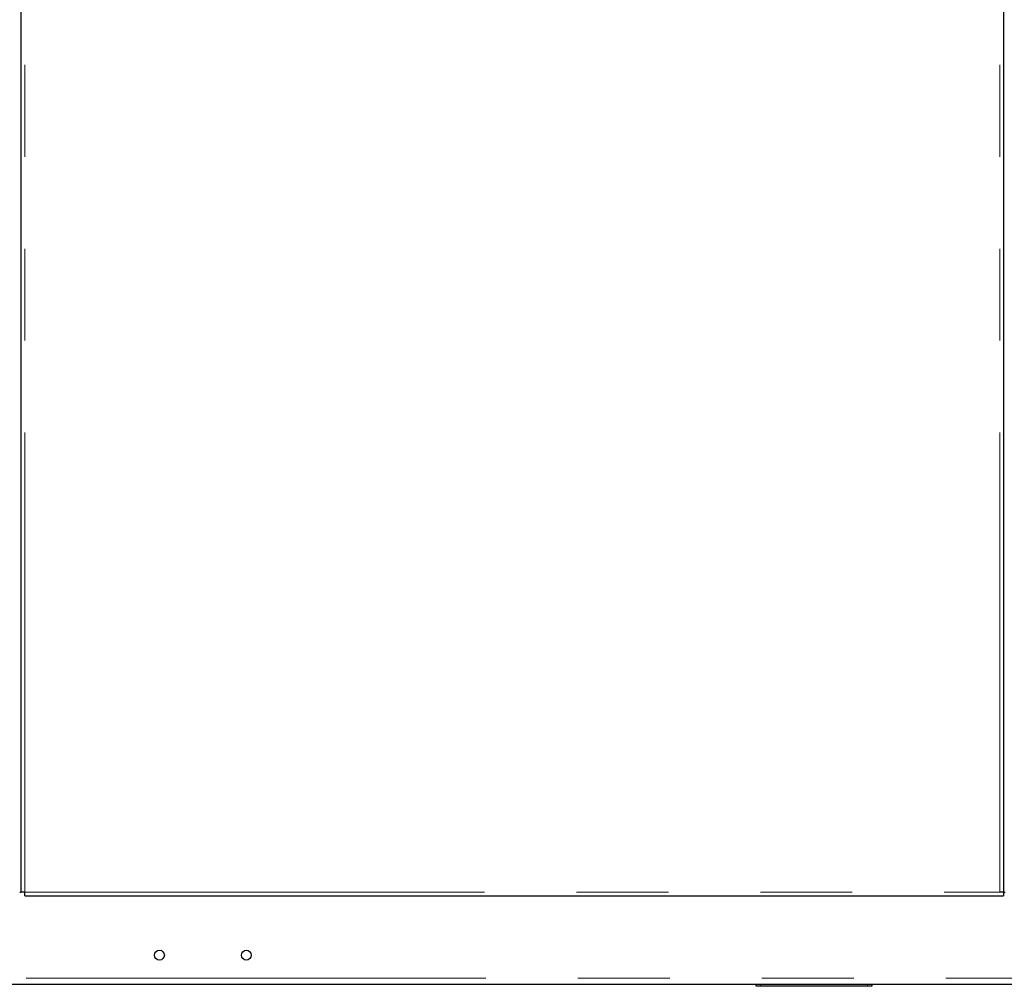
# Model space of a CAD drawing. Header units: millimetres. Extents: x 20 to 263, y 82 to 179.
# Tile 10 of 76: x 48 to 62, y 84 to 98. Entities that reach past the tile are written whole.
import ezdxf

# ---------------------------------------------------------------- set-up
doc = ezdxf.new("R2010")
doc.units = ezdxf.units.MM
doc.linetypes.add('PHANTOM', pattern=[12.7, 6.35, -1.27, 1.27, -1.27, 1.27, -1.27])

msp = doc.modelspace()

# ---------------------------------------------------------------- linework, layer by layer
at = {"color": 7, "linetype": 'Continuous', "lineweight": 25}
for p, q in [((47.921, 85.464), (47.921, 112.649)), ((61.491, 112.649), (61.491, 85.464)), ((47.901, 85.464), (47.921, 85.464)), ((47.971, 85.464), (47.921, 85.464)), ((47.971, 85.414), (47.971, 85.464)), ((47.971, 85.414), (61.491, 85.414)), ((61.491, 85.464), (61.441, 85.464)), ((61.491, 85.464), (61.511, 85.464)), ((61.491, 85.464), (61.491, 85.414)), ((34.912, 84.194), (66.83, 84.194)), ((58.071, 84.164), (58.071, 84.194)), ((59.671, 84.194), (59.671, 84.164)), ((58.131, 84.164), (58.071, 84.164)), ((59.611, 84.164), (58.131, 84.164)), ((59.671, 84.164), (59.611, 84.164))]:
    msp.add_line(p, q, dxfattribs=at)
at = {"color": 8, "linetype": 'PHANTOM', "lineweight": 18}
for p, q in [((47.971, 85.464), (47.971, 112.664)), ((61.441, 85.464), (61.441, 112.664)), ((47.971, 85.464), (61.441, 85.464)), ((22.591, 84.274), (71.721, 84.274)), ((58.131, 84.194), (58.131, 84.164)), ((59.611, 84.164), (59.611, 84.194))]:
    msp.add_line(p, q, dxfattribs=at)
at = {"color": 7, "linetype": 'Continuous', "lineweight": 25}
for centre in [(49.831, 84.594), (51.031, 84.594)]:
    msp.add_circle(centre, 0.068, dxfattribs=at)

doc.saveas('drawing.dxf')
